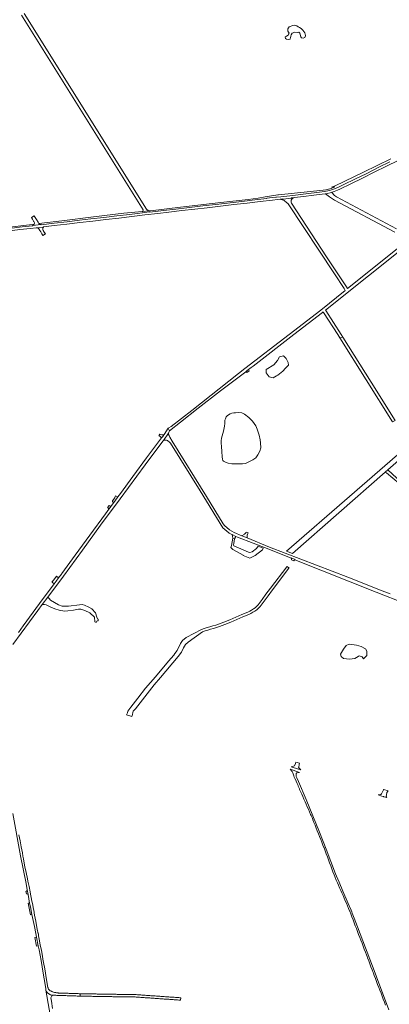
# Model space of a CAD drawing. Header units: metres. Extents: x 166325 to 190320, y 381923 to 404576.
# Tile 151 of 256: x 168129 to 168708, y 386451 to 387993. Entities that reach past the tile are written whole.
import ezdxf

# ---------------------------------------------------------------- set-up
doc = ezdxf.new("R2010")
doc.units = ezdxf.units.M
for name, color, linetype, lineweight in [('B-WE-OG-WATER_MEER-GV', 8, 'Continuous', 18), ('B-WE-VH-VERHARDING_ASFALT-GV', 8, 'Continuous', 18), ('B-WE-VH-VERHARDING_BETONSTRAATSTEEN-GV', 8, 'Continuous', 18), ('B-WE-VH-VERHARDING_FUNDERING_ZAND-GV', 8, 'Continuous', 18), ('B-WE-VH-VERHARDING_STRAATBAKSTEEN-GV', 8, 'Continuous', 18)]:
    doc.layers.add(name, color=color, linetype=linetype, lineweight=lineweight)

msp = doc.modelspace()

# ---------------------------------------------------------------- linework, layer by layer
at = {"layer": 'B-WE-OG-WATER_MEER-GV', "flags": 128}
for points in [[(168546.987, 387966.956), (168545.544, 387965.995), (168544.781, 387965.486), (168545.393, 387963.402), (168547.232, 387962.422), (168549.928, 387961.564), (168552.624, 387962.422), (168552.938, 387963.228), (168553.482, 387964.628), (168553.972, 387966.956), (168554.462, 387969.039), (168555.933, 387971.919), (168559.842, 387973.057), (168564.266, 387972.838), (168566.104, 387973.084), (168567.697, 387971.49), (168569.29, 387966.221), (168570.516, 387964.26), (168573.334, 387964.015), (168575.785, 387965.118), (168576.492, 387967.543), (168576.643, 387968.059), (168575.663, 387972.226), (168572.722, 387976.515), (168570.148, 387978.966), (168567.085, 387980.436), (168565.006, 387981.655), (168563.384, 387983.227), (168559.82, 387984.171), (168556.906, 387983.856), (168551.074, 387981.655), (168549.13, 387978.515), (168549.13, 387974.746), (168551.074, 387971.919), (168550.296, 387970.02), (168549.683, 387968.427)], [(168520.086, 387433.61), (168525.859, 387432.133), (168531.402, 387434.936), (168533.336, 387436.163), (168536.083, 387438.313), (168541.458, 387442.493), (168545.638, 387447.391), (168549.938, 387451.69), (168549.46, 387455.871), (168546.236, 387462.559), (168542.449, 387466.605), (168536.083, 387464.709), (168532.973, 387458.983), (168526.933, 387452.271), (168515.387, 387444.887), (168515.254, 387439.921)], [(168504.25, 387342.098), (168500.994, 387351.519), (168498.984, 387356.96), (168493.636, 387364.419), (168487.95, 387370.171), (168481.067, 387375.132), (168477.18, 387377.161), (168471.377, 387377.572), (168466.891, 387377.473), (168464.362, 387377.129), (168461.212, 387376.565), (168458.792, 387375.911), (168456.006, 387374.266), (168454.014, 387372.564), (168452.56, 387370.727), (168451.268, 387367.582), (168450.63, 387365.656), (168450.5, 387363.412), (168450.438, 387360.611), (168449.95, 387356.282), (168448.256, 387348.755), (168446.423, 387341.152), (168445.388, 387337.677), (168444.889, 387333.402), (168444.894, 387329.568), (168445.013, 387324.622), (168445.886, 387316.786), (168446.422, 387308.334), (168446.711, 387304.688), (168447.394, 387302.741), (168448.32, 387301.534), (168452.416, 387299.471), (168455.666, 387298.409), (168461.281, 387297.613), (168470.295, 387297.181), (168477.978, 387297.266), (168482.884, 387298.12), (168494.507, 387303.668), (168498.833, 387306.84), (168502.062, 387311.348), (168505.16, 387317.349), (168506.744, 387322.285), (168506.468, 387330.113), (168505.572, 387335.086)], [(168672.803, 387003.864), (168670.612, 387007.849), (168664.147, 387011.301), (168656.407, 387013.461), (168644.924, 387015.022), (168640.476, 387012.764), (168636.427, 387007.351), (168631.681, 386999.149), (168632.643, 386995.529), (168636.029, 386992.375), (168645.421, 386991.279), (168653.852, 386992.508), (168658.996, 386995.463), (168660.788, 386996.758), (168665.335, 386995.397), (168667.327, 386992.176), (168672.836, 386997.256)]]:
    msp.add_lwpolyline(points, close=True, dxfattribs=at)
at = {"layer": 'B-WE-VH-VERHARDING_ASFALT-GV', "flags": 128}
for points in [[(168109.945, 387661.888), (168129.323, 387664.151), (168145.997, 387666.063), (168155.151, 387667.131), (168156.85, 387666.969), (168165.865, 387668.003), (168166.191, 387668.36), (168183.315, 387670.468), (168202.678, 387672.716), (168223.068, 387675.143), (168243.446, 387677.483), (168263.791, 387679.866), (168284.286, 387682.237), (168304.587, 387684.64), (168325.055, 387687.045), (168345.376, 387689.447), (168362.703, 387691.48), (168383.096, 387693.819), (168403.509, 387696.152), (168422.89, 387698.472), (168439.187, 387700.371), (168464.718, 387703.287), (168485.137, 387705.647), (168505.558, 387708.02), (168524.954, 387710.32), (168540.971, 387712.193), (168541.703, 387711.842), (168554.418, 387713.332), (168555.012, 387713.795), (168573.69, 387716.043), (168589.821, 387717.959), (168597.937, 387718.981), (168607.661, 387720.384), (168608.116, 387720.077), (168617.93, 387722.299), (168618.455, 387722.826), (168621.882, 387724.018), (168626.648, 387725.905), (168630.414, 387727.539), (168647.75, 387735.967), (168666.022, 387744.897), (168684.259, 387753.935), (168703.485, 387763.386), (168721.756, 387772.312)], [(168709.067, 387770.14), (168691.699, 387761.691), (168672.599, 387752.204), (168654.265, 387743.216), (168636.95, 387734.743), (168629.634, 387731.192), (168622.176, 387727.981), (168614.52, 387725.464), (168606.574, 387723.909), (168598.556, 387722.753), (168577.32, 387720.116), (168557.115, 387717.755), (168537.895, 387715.517), (168531.075, 387714.77), (168530.355, 387715.015), (168524.654, 387714.4), (168516.434, 387713.4), (168515.952, 387712.965), (168497.161, 387710.777), (168476.818, 387708.36), (168436.074, 387703.609), (168415.682, 387701.244), (168391.112, 387698.356), (168373.858, 387696.387), (168354.483, 387694.122), (168332.711, 387691.617), (168332.052, 387691.85), (168321.42, 387690.593), (168320.811, 387690.259), (168301.504, 387687.932), (168281.068, 387685.542), (168260.657, 387683.155), (168240.315, 387680.804), (168222.916, 387678.777), (168203.435, 387676.534), (168182.943, 387674.117), (168162.785, 387671.771), (168161.945, 387672.044), (168149.712, 387670.648), (168149.018, 387670.186), (168133.122, 387668.271), (168112.676, 387665.892)], [(168118.602, 387014.617), (168157.377, 387067.788), (168164.515, 387077.295), (168173.141, 387088.783), (168197.601, 387121.359), (168227.431, 387162.307), (168255.891, 387201.186), (168286.401, 387242.815), (168325.484, 387295.576), (168353.077, 387332.822), (168353.643, 387333.417), (168354.166, 387333.87), (168362.082, 387345.29), (168362.609, 387347.025), (168363.515, 387348.812), (168361.882, 387353.387), (168355.388, 387343.289), (168355.03, 387342.814), (168353.071, 387340.212), (168351.305, 387337.866), (168327.737, 387306.566), (168306.525, 387277.284), (168287.187, 387251.106), (168282.867, 387245.455), (168277.993, 387239.081), (168275.906, 387236.211), (168271.862, 387230.649), (168269.148, 387226.916), (168268.623, 387226.163), (168263.691, 387219.093), (168238.817, 387185.503), (168216.237, 387154.348), (168195.16, 387125.846), (168194.369, 387124.781), (168190.065, 387118.99), (168186.018, 387113.544), (168182.915, 387109.368), (168160.194, 387078.796), (168134.707, 387043.699), (168127.035, 387033.147)], [(168709.183, 387093.587), (168697.061, 387098.415), (168643.019, 387119.828), (168520.548, 387167.128), (168520.603, 387167.128), (168485.486, 387181.408), (168477.142, 387184.801), (168465.218, 387189.65), (168457.947, 387194.209), (168449.932, 387200.803), (168447.887, 387203.326), (168421.707, 387246.177), (168368.056, 387332.813), (168364.472, 387339.13), (168363.188, 387341.628), (168362.376, 387343.488), (168362.265, 387344.171), (168362.082, 387345.29), (168354.166, 387333.87), (168355.096, 387334.248), (168355.878, 387334.433), (168356.66, 387334.617), (168357.668, 387334.685), (168359.082, 387334.598), (168360.444, 387334.128), (168361.834, 387333.06), (168363.411, 387331.684), (168365.44, 387329.618), (168411.613, 387254.902), (168447.385, 387197.017), (168447.501, 387196.922), (168456.844, 387189.235), (168457.227, 387188.983), (168460.257, 387187.19), (168461.793, 387186.501), (168467.775, 387183.815), (168470.336, 387182.666), (168519.201, 387163.559), (168554.501, 387149.526), (168554.316, 387150.125), (168560.778, 387147.592), (168560.185, 387147.266), (168687.579, 387096.623), (168823.496, 387043.085)], [(168118.098, 386749.716), (168130.348, 386683.71), (168139.109, 386640.187), (168140.956, 386630.096), (168142.283, 386622.844), (168144.698, 386609.65), (168145.834, 386603.44), (168148.305, 386591.536), (168152.128, 386573.119), (168152.14, 386573.062), (168154.397, 386561.977), (168155.613, 386556.008), (168158.254, 386542.4), (168159.466, 386536.465), (168162.575, 386519.422), (168165.75, 386500), (168167.258, 386490.772), (168169.808, 386475.843), (168170.256, 386473.258), (168171.012, 386471.231), (168172.741, 386469.042), (168174.701, 386467.429), (168177.352, 386466.047), (168180.546, 386465.309), (168180.828, 386465.3), (168182.242, 386465.253), (168183.992, 386465.196), (168185.742, 386465.138), (168187.492, 386465.081), (168189.242, 386465.023), (168190.992, 386464.965), (168192.742, 386464.908), (168194.492, 386464.85), (168196.242, 386464.793), (168197.992, 386464.735), (168199.742, 386464.677), (168201.028, 386464.635), (168201.492, 386464.62), (168203.242, 386464.562), (168204.992, 386464.505), (168206.742, 386464.447), (168208.492, 386464.389), (168210.242, 386464.332), (168211.992, 386464.274), (168213.742, 386464.217), (168215.492, 386464.159), (168217.242, 386464.102), (168218.992, 386464.044), (168220.742, 386463.986), (168222.492, 386463.929), (168223.944, 386463.881), (168224.068, 386467.636), (168222.492, 386467.688), (168220.742, 386467.745), (168218.992, 386467.803), (168217.242, 386467.861), (168215.492, 386467.918), (168213.742, 386467.976), (168211.992, 386468.033), (168210.242, 386468.091), (168208.492, 386468.149), (168206.742, 386468.206), (168204.992, 386468.264), (168203.242, 386468.321), (168201.492, 386468.379), (168201.337, 386468.384), (168199.742, 386468.436), (168197.992, 386468.494), (168196.242, 386468.551), (168194.492, 386468.609), (168192.742, 386468.666), (168190.992, 386468.724), (168190.101, 386468.753), (168189.242, 386468.885), (168187.492, 386469.153), (168186.963, 386469.234), (168185.742, 386469.355), (168183.992, 386469.528), (168183.801, 386469.547), (168182.242, 386470.063), (168181.042, 386470.46), (168180.492, 386470.695), (168179.255, 386471.222), (168178.742, 386471.473), (168176.992, 386472.328), (168176.044, 386472.792), (168175.242, 386473.801), (168174.46, 386474.785), (168173.76, 386475.945), (168173.492, 386476.77), (168173.21, 386477.638), (168171.742, 386486.189), (168169.992, 386496.383), (168169.371, 386500), (168168.242, 386506.576), (168166.492, 386516.77), (168165.593, 386522.007), (168164.742, 386526.31), (168162.992, 386535.16), (168161.242, 386544.009), (168159.492, 386552.859), (168158.938, 386555.66), (168158.763, 386558.058), (168158.29, 386560.68), (168157.975, 386562.361), (168157.742, 386563.107), (168157.516, 386563.83), (168157.012, 386565.917), (168155.992, 386571.491), (168154.242, 386581.053), (168152.492, 386590.616), (168151.078, 386598.342), (168150.742, 386600.085), (168148.992, 386609.162), (168148.312, 386612.687), (168147.242, 386618.239), (168146.178, 386623.758), (168145.492, 386627.045), (168143.742, 386635.429), (168141.992, 386643.813), (168140.558, 386650.683), (168140.242, 386652.082), (168138.492, 386659.831), (168137.622, 386663.683), (168136.742, 386668.728), (168134.992, 386678.761), (168134.231, 386683.124), (168133.242, 386688.423), (168131.492, 386697.8), (168129.804, 386706.844), (168129.742, 386707.177), (168127.992, 386716.575)]]:
    msp.add_lwpolyline(points, dxfattribs=at)
at = {"layer": 'B-WE-VH-VERHARDING_BETONSTRAATSTEEN-GV', "flags": 128}
for points in [[(168165.338, 387663.935), (168165.089, 387665.468), (168165.403, 387666.878), (168165.779, 387667.43), (168166.284, 387668.171), (168166.191, 387668.36), (168165.865, 387668.003), (168156.85, 387666.969), (168157.191, 387666.88), (168157.87, 387666.597), (168158.727, 387665.931), (168159.213, 387665.318), (168160.893, 387662.58), (168162.057, 387660.682), (168163.855, 387657.738), (168165.49, 387655.036), (168169.278, 387657.344), (168167.659, 387660.021), (168165.875, 387662.947)], [(168279.963, 387246.953), (168279.411, 387247.237), (168278.354, 387244.786), (168278.136, 387244.279), (168277.975, 387244.274), (168274.284, 387239.301), (168274.645, 387238.613), (168275.906, 387236.211), (168277.993, 387239.081), (168282.867, 387245.455)], [(168269.128, 387232.356), (168266.639, 387229.002), (168266.94, 387228.775), (168268.057, 387227.455), (168268.623, 387226.163), (168269.148, 387226.916), (168271.862, 387230.649), (168270.683, 387231.298)], [(168554.316, 387150.125), (168554.501, 387149.526), (168554.925, 387148.154), (168554.745, 387147.629), (168554.585, 387147.163), (168558.561, 387145.642), (168558.725, 387146.045), (168558.945, 387146.586), (168560.185, 387147.266), (168560.778, 387147.592)], [(168698.966, 386786.716), (168697.918, 386784.866), (168696.262, 386781.94), (168696.053, 386781.503), (168695.527, 386780.402), (168694.491, 386779.399), (168690.797, 386778.839), (168696.471, 386777.066), (168699.142, 386776.231), (168699.629, 386776.079), (168704.058, 386774.695), (168703.056, 386776.31), (168703.469, 386779.158), (168703.965, 386782.588), (168706.089, 386785.387), (168699.299, 386787.305)], [(168138.883, 386627.549), (168139.544, 386624.069), (168140.184, 386624.043), (168141.175, 386623.477), (168142.283, 386622.844), (168140.956, 386630.096), (168140.584, 386629.477), (168139.681, 386628.265)], [(168144.698, 386609.65), (168143.408, 386609.464), (168142.346, 386609.31), (168145.833, 386590.948), (168148.305, 386591.536), (168145.834, 386603.44)]]:
    msp.add_lwpolyline(points, close=True, dxfattribs=at)
at = {"layer": 'B-WE-VH-VERHARDING_FUNDERING_ZAND-GV', "flags": 128}
for points in [[(168132.006, 388000), (168322.382, 387695.2), (168322.026, 387692.506), (168330.934, 387693.342), (168327.815, 387695.898), (168136.228, 388002.637)], [(168710.382, 387775.187), (168667.601, 387754.122), (168623.389, 387732.416), (168617.703, 387730.714), (168622.713, 387731.116), (168617.11, 387728.75), (168608.679, 387726.388), (168604.332, 387725.685), (168534.465, 387718.44), (168533.368, 387718.326), (168513.738, 387715.2), (168502.851, 387713.44), (168486.842, 387711.471), (168444.319, 387706.35), (168380.734, 387699.315), (168334.013, 387693.631), (168333.03, 387693.539), (168330.934, 387693.342), (168322.026, 387692.506), (168320.822, 387692.393), (168292.451, 387689.729), (168244.713, 387683.947), (168195.126, 387678.036), (168159.234, 387673.781), (168159.712, 387673.197), (168160.436, 387672.631), (168161.431, 387672.128), (168161.945, 387672.044), (168162.785, 387671.771), (168182.943, 387674.117), (168203.435, 387676.534), (168222.916, 387678.777), (168240.315, 387680.804), (168260.657, 387683.155), (168281.068, 387685.542), (168301.504, 387687.932), (168320.811, 387690.259), (168321.42, 387690.593), (168332.052, 387691.85), (168332.711, 387691.617), (168354.483, 387694.122), (168373.858, 387696.387), (168391.112, 387698.356), (168415.682, 387701.244), (168436.074, 387703.609), (168476.818, 387708.36), (168497.161, 387710.777), (168515.952, 387712.965), (168516.434, 387713.4), (168524.654, 387714.4), (168530.355, 387715.015), (168531.075, 387714.77), (168537.895, 387715.517), (168557.115, 387717.755), (168577.32, 387720.116), (168598.556, 387722.753), (168606.574, 387723.909), (168614.52, 387725.464), (168622.176, 387727.981), (168629.634, 387731.192), (168636.95, 387734.743), (168654.265, 387743.216), (168672.599, 387752.204), (168691.699, 387761.691), (168709.067, 387770.14)], [(168719.377, 387665.411), (168625.206, 387715.416), (168622.244, 387717.462), (168617.93, 387722.299), (168608.116, 387720.077), (168614.311, 387715.497), (168622.018, 387710.173), (168716.757, 387659.866)], [(168738.779, 387648.517), (168642.526, 387571.743), (168640.723, 387574.463), (168609.469, 387621.628), (168554.894, 387705.456), (168554.493, 387706.438), (168554.178, 387708.342), (168554.145, 387708.54), (168554.307, 387710.338), (168555.323, 387711.599), (168556.529, 387712.692), (168557.786, 387713.15), (168554.418, 387713.332), (168541.703, 387711.842), (168537.724, 387711.209), (168540.087, 387710.713), (168542.733, 387709.998), (168543.315, 387709.656), (168544.574, 387708.847), (168546.147, 387707.387), (168546.463, 387707.093), (168546.574, 387706.99), (168549.605, 387704.362), (168621.941, 387594.874), (168637.218, 387571.75), (168639.053, 387568.973), (168600.598, 387538.045), (168551.135, 387500), (168481.784, 387446.658), (168471.634, 387438.956), (168398.565, 387381.116), (168366.25, 387355.903), (168362.804, 387353.638), (168361.882, 387353.387), (168363.515, 387348.812), (168381.016, 387362.357), (168408.469, 387384.484), (168443.655, 387411.854), (168483.083, 387441.677), (168486.137, 387443.987), (168487.605, 387445.098), (168491.558, 387448.087), (168494.58, 387450.373), (168558.659, 387500), (168603.313, 387534.583), (168604.336, 387535.399), (168604.941, 387534.461), (168627.174, 387500), (168630.473, 387494.886), (168635.325, 387495.666), (168632.529, 387500), (168608.496, 387537.249), (168607.871, 387538.218), (168742.654, 387645.723)], [(168112.676, 387665.892), (168133.122, 387668.271), (168149.018, 387670.186), (168149.712, 387670.648), (168150.711, 387671.256), (168151.736, 387672.409), (168148.79, 387671.998), (168100.03, 387666.232)], [(168707.24, 386442.43), (168688.095, 386494.019), (168685.798, 386500), (168658.042, 386572.279), (168652.929, 386585.796), (168649.875, 386593.868), (168649.197, 386595.66), (168648.039, 386598.409), (168643.679, 386608.755), (168635.411, 386628.155), (168629.25, 386642.299), (168625.113, 386651.797), (168623.804, 386655.294), (168609.27, 386694.135), (168598.624, 386720.777), (168577.92, 386771.935), (168565.61, 386800.186), (168562.942, 386805.749), (168562.372, 386807.62), (168562.183, 386808.693), (168562.051, 386809.441), (168562.051, 386810.861), (168562.051, 386811.711), (168562.265, 386812.584), (168562.785, 386813.166), (168563.382, 386813.717), (168564.529, 386814.115), (168566.012, 386814.283), (168567.339, 386814.283), (168557.286, 386817.541), (168552.663, 386819.039), (168553.242, 386818.515), (168553.517, 386818.266), (168554.992, 386816.564), (168555.871, 386815.55), (168556.742, 386813.329), (168557.303, 386811.899), (168558.492, 386808.825), (168559.225, 386806.931), (168560.242, 386804.652), (168561.895, 386800.949), (168561.992, 386800.731), (168563.742, 386796.802), (168565.054, 386793.856), (168565.492, 386792.718), (168567.187, 386788.312), (168567.242, 386788.2), (168567.578, 386787.513), (168568.992, 386784.293), (168570.742, 386780.307), (168572.492, 386776.322), (168574.242, 386772.336), (168575.992, 386768.351), (168577.742, 386764.365), (168579.492, 386760.38), (168581.242, 386756.394), (168582.992, 386752.409), (168584.742, 386748.423), (168585.522, 386746.647), (168586.492, 386744.437), (168586.932, 386743.435), (168588.111, 386740.468), (168588.242, 386740.138), (168589.992, 386735.735), (168591.742, 386731.331), (168593.492, 386726.927), (168595.242, 386722.523), (168596.992, 386718.12), (168598.742, 386713.716), (168600.492, 386709.312), (168602.242, 386704.909), (168603.992, 386700.505), (168605.537, 386696.617), (168605.742, 386696.069), (168607.492, 386691.396), (168609.242, 386686.722), (168610.992, 386682.048), (168612.742, 386677.374), (168614.492, 386672.7), (168616.242, 386668.026), (168617.992, 386663.352), (168619.742, 386658.678), (168621.492, 386654.004), (168622.629, 386650.967), (168623.242, 386649.555), (168624.992, 386645.525), (168626.742, 386641.495), (168628.492, 386637.464), (168630.242, 386633.434), (168631.992, 386629.404), (168633.742, 386625.374), (168635.492, 386621.343), (168637.242, 386617.313), (168638.992, 386613.283), (168640.742, 386609.252), (168642.492, 386605.222), (168644.242, 386601.192), (168645.786, 386597.636), (168645.992, 386597.097), (168647.742, 386592.514), (168649.492, 386587.932), (168651.242, 386583.35), (168652.992, 386578.768), (168654.742, 386574.185), (168656.492, 386569.603), (168658.242, 386565.021), (168659.992, 386560.439), (168661.742, 386555.856), (168663.492, 386551.274), (168665.242, 386546.692), (168666.992, 386542.11), (168668.742, 386537.528), (168670.492, 386532.945), (168672.242, 386528.363), (168673.201, 386525.852), (168673.992, 386523.764), (168675.742, 386519.146), (168677.492, 386514.527), (168679.242, 386509.908), (168680.992, 386505.289), (168682.742, 386500.67), (168682.996, 386500), (168684.492, 386496.052), (168686.242, 386491.433), (168687.992, 386486.814), (168689.742, 386482.195), (168691.492, 386477.576), (168693.242, 386472.957), (168694.992, 386468.338), (168696.742, 386463.719), (168698.492, 386459.101), (168700.242, 386454.482), (168701.992, 386449.863)], [(168180.492, 386444.715), (168178.742, 386456.055), (168177.981, 386460.986), (168178.262, 386462.116), (168178.682, 386463.196), (168178.742, 386463.288), (168179.429, 386464.337), (168180.492, 386465.262), (168180.546, 386465.309), (168177.352, 386466.047), (168174.701, 386467.429), (168172.741, 386469.042), (168171.012, 386471.231), (168170.256, 386473.258), (168180.606, 386413.467)]]:
    msp.add_lwpolyline(points, dxfattribs=at)
for points in [[(168158.117, 387675.633), (168155.399, 387680.135), (168153.577, 387683.066), (168151.947, 387685.774), (168147.464, 387683.052), (168149.102, 387680.359), (168150.918, 387677.362), (168151.265, 387676.803), (168151.753, 387676.018), (168152.218, 387674.872), (168152.163, 387673.526), (168151.736, 387672.409), (168150.711, 387671.256), (168149.712, 387670.648), (168161.945, 387672.044), (168161.431, 387672.128), (168160.436, 387672.631), (168159.712, 387673.197), (168159.234, 387673.781)], [(168630.473, 387494.886), (168713.156, 387363.021), (168713.865, 387363.418), (168717.093, 387365.227), (168679.567, 387425.395), (168635.325, 387495.666)], [(168488.427, 387443.099), (168487.605, 387445.098), (168486.137, 387443.987), (168483.083, 387441.677), (168484.872, 387440.312)], [(168348.692, 387343.661), (168347.02, 387341.294), (168348.004, 387340.914), (168348.738, 387340.548), (168351.305, 387337.866), (168353.071, 387340.212), (168355.03, 387342.814), (168353.736, 387342.67), (168352.635, 387342.672), (168351.583, 387342.803)], [(168701.637, 387284.491), (168705.633, 387287.991), (168755.748, 387331.883), (168757.664, 387333.56), (168756.955, 387333.97), (168750.915, 387337.732), (168748.338, 387335.496), (168645.457, 387246.209), (168546.923, 387160.695), (168556.132, 387157.055)], [(168705.633, 387287.991), (168701.637, 387284.491), (168703.507, 387283.13), (168723.191, 387266.819), (168733.632, 387258.167), (168799.864, 387203.288), (168803.135, 387207.466), (168786.988, 387219.787), (168740.219, 387258.172), (168725.804, 387270.003), (168719.942, 387274.814)], [(168510.621, 387165.189), (168502.723, 387168.332), (168499.829, 387165.015), (168492.983, 387159.6), (168489.775, 387158.397), (168487.207, 387158.798), (168464.557, 387169.138), (168463.959, 387170.366), (168464.428, 387172.57), (168465.513, 387180.034), (168462.715, 387180.824), (168462.001, 387175.339), (168460.674, 387169.362), (168460.342, 387167.735), (168460.039, 387166.218), (168462.819, 387163.411), (168479.078, 387154.386), (168479.292, 387153.584), (168489.775, 387149.773), (168497.904, 387153.784), (168509.242, 387162.609)], [(168461.793, 387186.501), (168462.143, 387184.348), (168462.715, 387180.824), (168465.513, 387180.034), (168466.96, 387182.453), (168467.775, 387183.815)], [(168485.412, 387185.664), (168486.449, 387188.249), (168486.821, 387189.177), (168483.744, 387190.389), (168483.183, 387189.561), (168482.617, 387188.726), (168481.721, 387187.75), (168480.883, 387186.994), (168480.862, 387186.975), (168480.845, 387186.96), (168477.142, 387184.801), (168485.486, 387181.408), (168485.42, 387185.187)], [(168377.486, 386995.478), (168382.547, 387002.699), (168385.824, 387009.228), (168388.709, 387014.251), (168393.11, 387018.377), (168415.498, 387034.166), (168419.526, 387035.766), (168423.638, 387037.09), (168428.024, 387038.373), (168432.713, 387039.677), (168437.308, 387041.104), (168441.841, 387042.572), (168450.536, 387045.887), (168459.715, 387049.581), (168469.084, 387053.729), (168478.372, 387057.83), (168487.742, 387061.62), (168491.306, 387063.209), (168494.402, 387064.912), (168497.588, 387066.796), (168500.258, 387068.761), (168503.093, 387071.389), (168505.553, 387074.094), (168511.828, 387082.438), (168518.03, 387090.915), (168524.963, 387100.108), (168550.763, 387133.745), (168550.962, 387134.015), (168547.777, 387136.353), (168547.579, 387136.083), (168521.779, 387102.53), (168514.818, 387093.301), (168508.616, 387084.822), (168502.469, 387076.648), (168500.249, 387074.207), (168497.704, 387071.849), (168495.378, 387070.136), (168492.42, 387068.386), (168489.524, 387066.795), (168486.176, 387065.302), (168476.814, 387061.514), (168467.466, 387057.387), (168458.159, 387053.267), (168449.076, 387049.611), (168440.511, 387046.346), (168436.099, 387044.917), (168431.584, 387043.515), (168426.926, 387042.219), (168422.464, 387040.914), (168418.173, 387039.532), (168414.022, 387037.884), (168389.589, 387025.392), (168384.087, 387020.647), (168380.786, 387016.108), (168375.505, 387004.968), (168372.276, 387000.23), (168370.443, 386997.541), (168362.301, 386988.257), (168341.54, 386963.652), (168326.211, 386945.966), (168314.329, 386930.493), (168303.104, 386916.259), (168298.562, 386910.209), (168297.688, 386907.47), (168296.63, 386904.153), (168304.564, 386901.678), (168305.613, 386904.964), (168306.498, 386907.736), (168307.066, 386909.862), (168310.587, 386913.989), (168324.891, 386932.557), (168339.634, 386951.33), (168349.521, 386962.845)], [(168173.141, 387088.783), (168164.515, 387077.295), (168168.023, 387076.857), (168170.702, 387076.523), (168177.708, 387073.066), (168184.161, 387070.128), (168191.168, 387068.054), (168199.096, 387066.671), (168204.626, 387067.017), (168213.478, 387068.054), (168221.406, 387069.782), (168224.725, 387069.782), (168230.993, 387067.881), (168238.922, 387063.905), (168246.112, 387057.164), (168246.626, 387049.859), (168248.693, 387048.72), (168249.281, 387050.105), (168249.988, 387051.008), (168250.898, 387051.586), (168251.808, 387051.643), (168252.093, 387054.205), (168251.107, 387054.561), (168250.045, 387057.526), (168247.587, 387064.252), (168242.056, 387070.128), (168237.448, 387072.894), (168230.44, 387075.832), (168226.937, 387076.869), (168222.512, 387076.523), (168205.733, 387074.449), (168195.593, 387074.622), (168189.876, 387076.35), (168177.524, 387084.129), (168175.335, 387086.453)], [(168569.623, 386818.035), (168566.013, 386822.002), (168566.131, 386822.585), (168566.917, 386826.472), (168567.332, 386828.523), (168561.495, 386830.377), (168560.898, 386828.384), (168559.763, 386824.598), (168559.692, 386824.361), (168554.12, 386822.982), (168565.833, 386819.286)], [(168155.613, 386556.008), (168152.56, 386555.55), (168155.557, 386542.051), (168158.254, 386542.4)], [(168224.068, 386467.636), (168223.944, 386463.881), (168224.242, 386463.876), (168225.992, 386463.847), (168227.742, 386463.818), (168229.492, 386463.789), (168231.242, 386463.76), (168232.992, 386463.731), (168234.742, 386463.702), (168236.492, 386463.673), (168238.242, 386463.644), (168239.992, 386463.615), (168241.742, 386463.586), (168243.492, 386463.557), (168245.242, 386463.528), (168246.992, 386463.499), (168248.742, 386463.47), (168250.492, 386463.44), (168252.242, 386463.411), (168253.992, 386463.382), (168255.742, 386463.353), (168257.492, 386463.324), (168259.242, 386463.295), (168260.992, 386463.266), (168262.742, 386463.237), (168264.492, 386463.208), (168266.242, 386463.179), (168267.992, 386463.15), (168269.742, 386463.121), (168271.492, 386463.092), (168273.242, 386463.063), (168274.992, 386463.034), (168276.742, 386463.005), (168278.492, 386462.976), (168280.242, 386462.947), (168281.992, 386462.918), (168283.742, 386462.889), (168285.492, 386462.86), (168287.242, 386462.831), (168288.992, 386462.802), (168289.326, 386462.796), (168290.742, 386462.805), (168292.492, 386462.815), (168294.242, 386462.826), (168295.992, 386462.837), (168297.742, 386462.847), (168299.492, 386462.858), (168301.242, 386462.869), (168302.992, 386462.879), (168304.742, 386462.89), (168305.272, 386462.893), (168306.492, 386462.807), (168308.242, 386462.685), (168309.992, 386462.562), (168311.742, 386462.439), (168313.492, 386462.316), (168315.242, 386462.193), (168316.992, 386462.07), (168318.742, 386461.948), (168320.492, 386461.825), (168322.242, 386461.702), (168323.992, 386461.579), (168325.742, 386461.456), (168327.492, 386461.333), (168329.242, 386461.21), (168330.992, 386461.088), (168332.742, 386460.965), (168334.492, 386460.842), (168336.242, 386460.719), (168337.992, 386460.596), (168339.742, 386460.473), (168341.492, 386460.35), (168343.242, 386460.228), (168344.992, 386460.105), (168346.742, 386459.982), (168348.492, 386459.859), (168350.242, 386459.736), (168351.992, 386459.613), (168353.742, 386459.491), (168355.492, 386459.368), (168357.242, 386459.245), (168358.992, 386459.122), (168360.742, 386458.999), (168362.492, 386458.876), (168364.242, 386458.753), (168365.992, 386458.631), (168367.742, 386458.508), (168369.492, 386458.385), (168371.242, 386458.262), (168372.992, 386458.139), (168374.742, 386458.016), (168376.492, 386457.894), (168378.242, 386457.771), (168379.992, 386457.648), (168381.034, 386457.575), (168381.668, 386461.284), (168379.992, 386461.402), (168378.242, 386461.525), (168376.492, 386461.647), (168374.742, 386461.77), (168372.992, 386461.893), (168371.242, 386462.016), (168369.492, 386462.139), (168367.742, 386462.262), (168365.992, 386462.385), (168364.242, 386462.507), (168362.492, 386462.63), (168360.742, 386462.753), (168358.992, 386462.876), (168357.242, 386462.999), (168355.492, 386463.122), (168353.742, 386463.244), (168351.992, 386463.367), (168350.242, 386463.49), (168348.492, 386463.613), (168346.742, 386463.736), (168344.992, 386463.859), (168343.242, 386463.982), (168341.492, 386464.104), (168339.742, 386464.227), (168337.992, 386464.35), (168336.242, 386464.473), (168334.492, 386464.596), (168332.742, 386464.719), (168330.992, 386464.841), (168329.242, 386464.964), (168327.492, 386465.087), (168325.742, 386465.21), (168323.992, 386465.333), (168322.242, 386465.456), (168320.492, 386465.579), (168318.742, 386465.701), (168316.992, 386465.824), (168315.242, 386465.947), (168313.492, 386466.07), (168311.742, 386466.193), (168309.992, 386466.316), (168308.242, 386466.439), (168306.492, 386466.561), (168305.249, 386466.649), (168304.742, 386466.646), (168302.992, 386466.635), (168301.242, 386466.624), (168299.492, 386466.614), (168297.742, 386466.603), (168295.992, 386466.592), (168294.242, 386466.582), (168292.492, 386466.571), (168290.742, 386466.56), (168289.303, 386466.552), (168288.992, 386466.557), (168287.242, 386466.586), (168285.492, 386466.615), (168283.742, 386466.644), (168281.992, 386466.673), (168280.242, 386466.702), (168278.492, 386466.731), (168276.742, 386466.76), (168274.992, 386466.79), (168273.242, 386466.819), (168271.492, 386466.848), (168269.742, 386466.877), (168267.992, 386466.906), (168266.242, 386466.935), (168264.492, 386466.964), (168262.742, 386466.993), (168260.992, 386467.022), (168259.242, 386467.051), (168257.492, 386467.08), (168255.742, 386467.109), (168253.992, 386467.139), (168252.242, 386467.168), (168250.492, 386467.197), (168248.742, 386467.226), (168246.992, 386467.255), (168245.242, 386467.284), (168243.492, 386467.313), (168241.742, 386467.342), (168239.992, 386467.371), (168238.242, 386467.4), (168236.492, 386467.429), (168234.742, 386467.459), (168232.992, 386467.488), (168231.242, 386467.517), (168229.492, 386467.546), (168227.742, 386467.575), (168225.992, 386467.604), (168224.242, 386467.633)]]:
    msp.add_lwpolyline(points, close=True, dxfattribs=at)
at = {"layer": 'B-WE-VH-VERHARDING_STRAATBAKSTEEN-GV', "flags": 128}
msp.add_lwpolyline([(168190.065, 387118.99), (168186.775, 387121.403), (168182.732, 387115.957), (168179.562, 387111.857), (168180.261, 387111.338), (168182.915, 387109.368), (168186.018, 387113.544)], close=True, dxfattribs=at)

doc.saveas('drawing.dxf')
